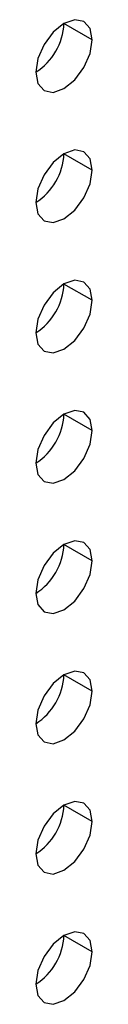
# Model space of a CAD drawing. Header units: millimetres. Extents: x 0 to 1118, y 0 to 864.
# Tile 189 of 254: x 937.117 to 937.353, y 692.972 to 697.086. Entities that reach past the tile are written whole.
import ezdxf

# ---------------------------------------------------------------- set-up
doc = ezdxf.new("R2010")
doc.units = ezdxf.units.MM

msp = doc.modelspace()

# ---------------------------------------------------------------- linework, layer by layer
at = {"color": 7, "linetype": 'Continuous', "lineweight": 25}
for p, q in [((937.3526, 697.002), (937.2347, 697.0701)), ((937.3526, 696.4577), (937.2347, 696.5257)), ((937.3526, 695.9133), (937.2347, 695.9813)), ((937.3526, 695.3689), (937.2347, 695.437)), ((937.3526, 694.8246), (937.2347, 694.8926)), ((937.3526, 694.2802), (937.2347, 694.3483)), ((937.3526, 693.7359), (937.2347, 693.8039)), ((937.3526, 693.1915), (937.2347, 693.2595))]:
    msp.add_line(p, q, dxfattribs=at)
at = {"color": 7, "linetype": 'Continuous', "lineweight": 25, "flags": 128}
for points in [[(937.3526, 697.002), (937.3436, 697.0489), (937.318, 697.0783), (937.2798, 697.0858), (937.2347, 697.0701), (937.1896, 697.0337), (937.1514, 696.9821), (937.1258, 696.9232), (937.1169, 696.866)], [(937.1169, 696.866), (937.1258, 696.8191), (937.1514, 696.7896), (937.1896, 696.7822), (937.2347, 696.7979), (937.2798, 696.8343), (937.318, 696.8859), (937.3436, 696.9448), (937.3526, 697.002)], [(937.3526, 696.4577), (937.3436, 696.5046), (937.318, 696.534), (937.2798, 696.5414), (937.2347, 696.5257), (937.1896, 696.4893), (937.1514, 696.4377), (937.1258, 696.3788), (937.1169, 696.3216)], [(937.1169, 696.3216), (937.1258, 696.2747), (937.1514, 696.2453), (937.1896, 696.2379), (937.2347, 696.2535), (937.2798, 696.2899), (937.318, 696.3415), (937.3436, 696.4004), (937.3526, 696.4577)], [(937.3526, 695.9133), (937.3436, 695.9602), (937.318, 695.9896), (937.2798, 695.997), (937.2347, 695.9814), (937.1896, 695.945), (937.1514, 695.8934), (937.1258, 695.8345), (937.1169, 695.7772)], [(937.1169, 695.7772), (937.1258, 695.7303), (937.1514, 695.7009), (937.1896, 695.6935), (937.2347, 695.7092), (937.2798, 695.7456), (937.318, 695.7971), (937.3436, 695.856), (937.3526, 695.9133)], [(937.3526, 695.3689), (937.3436, 695.4158), (937.318, 695.4452), (937.2798, 695.4527), (937.2347, 695.437), (937.1896, 695.4006), (937.1514, 695.349), (937.1258, 695.2901), (937.1169, 695.2329)], [(937.1169, 695.2329), (937.1258, 695.186), (937.1514, 695.1566), (937.1896, 695.1491), (937.2347, 695.1648), (937.2798, 695.2012), (937.318, 695.2528), (937.3436, 695.3117), (937.3526, 695.3689)], [(937.3526, 694.8246), (937.3436, 694.8715), (937.318, 694.9009), (937.2798, 694.9083), (937.2347, 694.8926), (937.1896, 694.8562), (937.1514, 694.8047), (937.1258, 694.7458), (937.1169, 694.6885)], [(937.1169, 694.6885), (937.1258, 694.6416), (937.1514, 694.6122), (937.1896, 694.6048), (937.2347, 694.6205), (937.2798, 694.6568), (937.318, 694.7084), (937.3436, 694.7673), (937.3526, 694.8246)], [(937.3526, 694.2802), (937.3436, 694.3271), (937.318, 694.3565), (937.2798, 694.3639), (937.2347, 694.3483), (937.1896, 694.3119), (937.1514, 694.2603), (937.1258, 694.2014), (937.1169, 694.1441)], [(937.1169, 694.1441), (937.1258, 694.0972), (937.1514, 694.0678), (937.1896, 694.0604), (937.2347, 694.0761), (937.2798, 694.1125), (937.318, 694.1641), (937.3436, 694.223), (937.3526, 694.2802)], [(937.3526, 693.7359), (937.3436, 693.7828), (937.318, 693.8122), (937.2798, 693.8196), (937.2347, 693.8039), (937.1896, 693.7675), (937.1514, 693.7159), (937.1258, 693.657), (937.1169, 693.5998)], [(937.1169, 693.5998), (937.1258, 693.5529), (937.1514, 693.5235), (937.1896, 693.5161), (937.2347, 693.5317), (937.2798, 693.5681), (937.318, 693.6197), (937.3436, 693.6786), (937.3526, 693.7359)], [(937.3526, 693.1915), (937.3436, 693.2384), (937.318, 693.2678), (937.2798, 693.2752), (937.2347, 693.2596), (937.1896, 693.2232), (937.1514, 693.1716), (937.1258, 693.1127), (937.1169, 693.0554)], [(937.1169, 693.0554), (937.1258, 693.0085), (937.1514, 692.9791), (937.1896, 692.9717), (937.2347, 692.9874), (937.2798, 693.0238), (937.318, 693.0753), (937.3436, 693.1342), (937.3526, 693.1915)]]:
    msp.add_lwpolyline(points, dxfattribs=at)
at = {"color": 7, "linetype": 'Continuous', "lineweight": 25}
for centre in [(936.9788, 697.0817), (936.9788, 696.5373), (936.9788, 695.993), (936.9788, 695.4486), (936.9788, 694.9043), (936.9788, 694.3599), (936.9788, 693.8155), (936.9788, 693.2712)]:
    msp.add_arc(centre, 0.2561, 302.6055, 357.3945, dxfattribs=at)

doc.saveas('drawing.dxf')
